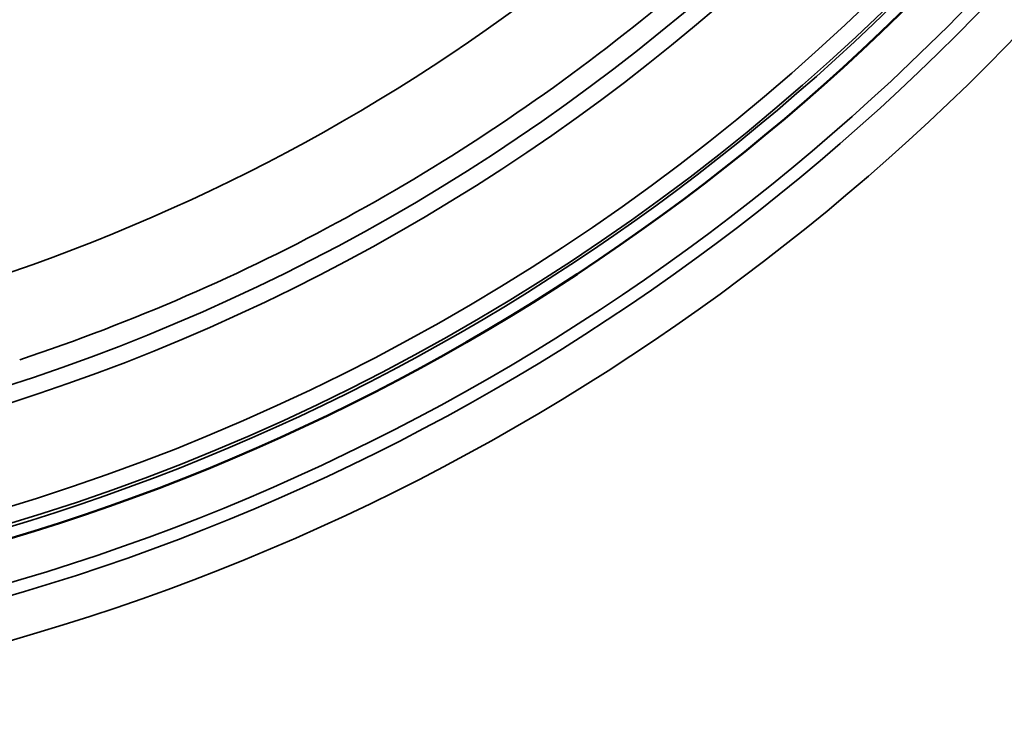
# Model space of a CAD drawing. Header units: millimetres. Extents: x 50 to 3176, y 50 to 2109.
# Tile 137 of 256: x 1195.23 to 1206.65, y 467.28 to 475.47. Entities that reach past the tile are written whole.
import ezdxf

# ---------------------------------------------------------------- set-up
doc = ezdxf.new("R2010")
doc.units = ezdxf.units.MM
doc.header["$LTSCALE"] = 10
doc.layers.add('Visible (ISO)', color=7, linetype='Continuous', lineweight=50)
doc.layers.add('Visible Narrow (ISO)', color=7, linetype='Continuous', lineweight=35)

msp = doc.modelspace()

# ---------------------------------------------------------------- linework, layer by layer
at = {"layer": 'Visible (ISO)'}
msp.add_circle((1187.953, 493.4384), 25.0206, dxfattribs=at)
at = {"layer": 'Visible Narrow (ISO)'}
for radius in [26.1573, 25.6575, 25.5128, 25.0203, 24.8897]:
    msp.add_circle((1187.953, 493.4384), radius, dxfattribs=at)
for radius, start, end in [(24.6727, 283.63945, 346.36055), (24.8613, 283.63945, 346.36055), (23.328, 287.71014, 342.28986), (23.5269, 287.71014, 342.28986), (22.0891, 288.36417, 308.89124), (23.0836, 288.36344, 308.89123)]:
    msp.add_arc((1187.953, 493.4384), radius, start, end, dxfattribs=at)
msp.add_open_spline([(1205.9198, 478.9455), (1205.7547, 478.7408), (1205.4269, 478.3525), (1204.9584, 477.8341), (1204.4991, 477.3528), (1204.0378, 476.8916), (1203.5573, 476.433), (1203.0396, 475.965), (1202.6509, 475.637), (1202.4459, 475.4715)], degree=3, knots=[0.00000015, 0.00000015, 0.00000015, 0.00000015, 0.14285714, 0.28571429, 0.42857143, 0.57142857, 0.71428571, 0.85714286, 0.99999947, 0.99999947, 0.99999947, 0.99999947], dxfattribs=at)

doc.saveas('drawing.dxf')
